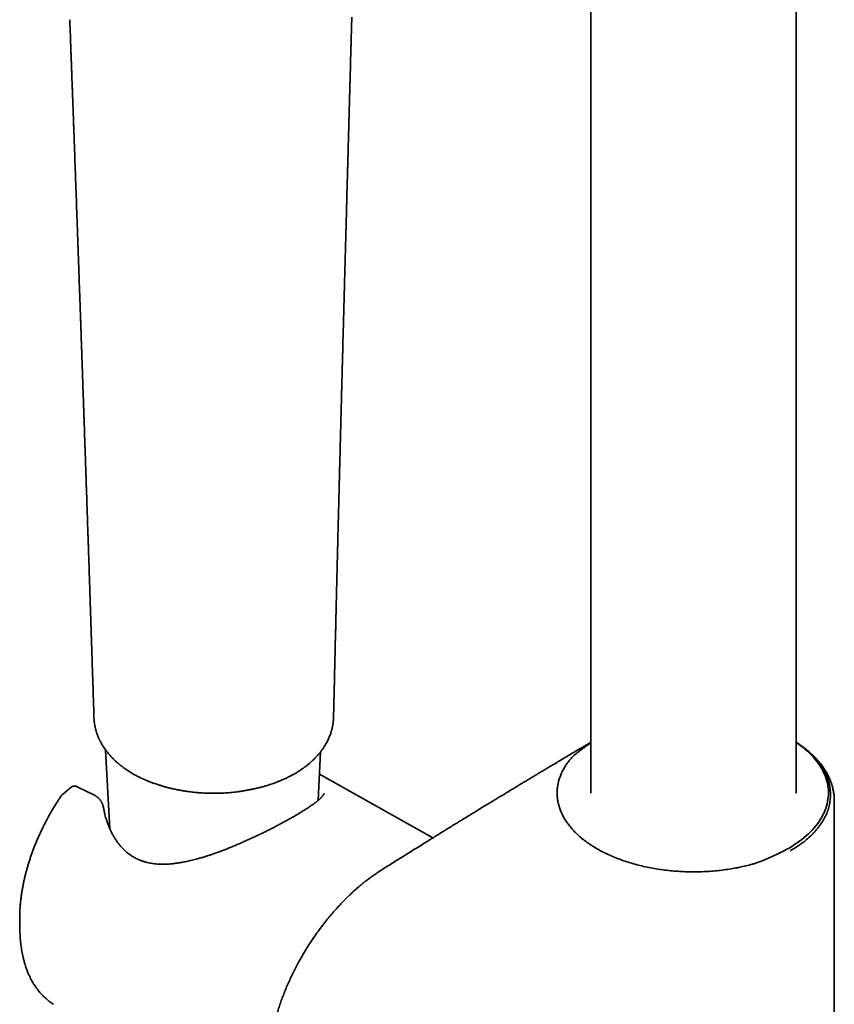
# Model space of a CAD drawing. Header units: millimetres. Extents: x 8 to 882, y 12 to 1914.
# Tile 8 of 27: x 669 to 756, y 554 to 659. Entities that reach past the tile are written whole.
import ezdxf

# ---------------------------------------------------------------- set-up
doc = ezdxf.new("R2010")
doc.units = ezdxf.units.MM

msp = doc.modelspace()

# ---------------------------------------------------------------- linework, layer by layer
at = {"color": 7, "linetype": 'Continuous', "lineweight": 35}
for p, q in [((729.78, 831.74), (729.78, 576.88)), ((751.68, 576.88), (751.68, 831.74)), ((676.8, 584.9), (676.79, 584.87)), ((676.79, 584.89), (676.79, 584.85)), ((702.31, 584.9), (702.32, 584.94)), ((729.47, 582.03), (729.46, 582.03)), ((678.03, 581.47), (678.48, 573.06)), ((700.69, 576.1), (700.96, 581.29)), ((712.93, 572.1), (700.84, 578.91)), ((674.33, 577.49), (673.42, 576.73)), ((674.33, 577.49), (674.34, 577.49)), ((676.83, 576.65), (675, 577.56)), ((673.43, 576.74), (673.4, 576.71)), ((755.73, 498.77), (755.73, 576.04)), ((749.65, 570.37), (749.65, 570.37)), ((751.08, 570.7), (751.06, 570.74)), ((668.87, 563.25), (668.89, 562.21))]:
    msp.add_line(p, q, dxfattribs=at)
at = {"color": 7, "linetype": 'Continuous', "lineweight": 35, "flags": 128}
for points in [[(729.78, 582.26), (729.73, 582.22), (729.47, 582.03)], [(749.65, 570.37), (749.98, 570.53), (750.3, 570.69), (750.61, 570.85), (750.91, 571.02), (751.2, 571.2), (751.49, 571.38), (751.76, 571.56), (752.03, 571.75), (752.28, 571.94), (752.53, 572.14), (752.77, 572.34), (752.99, 572.55), (753.21, 572.76), (753.41, 572.97), (753.6, 573.19), (753.79, 573.41), (753.96, 573.63), (754.12, 573.85), (754.26, 574.08), (754.4, 574.31), (754.52, 574.55), (754.64, 574.78), (754.74, 575.02), (754.83, 575.25), (754.9, 575.49), (754.97, 575.73), (755.02, 575.98), (755.06, 576.22), (755.09, 576.46), (755.1, 576.7), (755.11, 576.95), (755.1, 577.19), (755.07, 577.43), (755.04, 577.68), (754.99, 577.92), (754.94, 578.16), (754.86, 578.4), (754.78, 578.64), (754.69, 578.87), (754.58, 579.11), (754.46, 579.34), (754.33, 579.57), (754.19, 579.8), (754.03, 580.03), (753.87, 580.25), (753.69, 580.47), (753.5, 580.69), (753.3, 580.91), (753.09, 581.12), (752.87, 581.33), (752.64, 581.53), (752.4, 581.73), (752.15, 581.92), (751.89, 582.12), (751.68, 582.26)]]:
    msp.add_lwpolyline(points, dxfattribs=at)
at = {"color": 7, "linetype": 'Continuous', "lineweight": 35}
for centre, radius, start, end in [((684.34, 563.54), 15.47, 178.6579, 181.0738), ((685.26, 562.53), 16.37, 177.9419, 182.7754)]:
    msp.add_arc(centre, radius, start, end, dxfattribs=at)
for points, knots in [([(674.21, 659.32), (674.21, 659.31), (674.21, 659.22), (674.22, 659.08), (674.22, 658.91), (674.23, 658.76), (674.23, 658.65), (674.24, 658.5), (674.25, 658.31), (674.26, 658.06), (674.27, 657.78), (674.28, 657.49), (674.29, 657.17), (674.3, 656.82), (674.32, 656.46), (674.33, 656.08), (674.34, 655.69), (674.36, 655.3), (674.37, 654.89), (674.39, 654.48), (674.4, 654.13), (674.41, 653.84), (674.42, 653.64), (674.43, 653.45), (674.43, 653.3), (674.44, 653.15), (674.44, 652.96), (674.45, 652.72), (674.46, 652.42), (674.48, 652.06), (674.49, 651.64), (674.51, 651.16), (674.53, 650.66), (674.56, 649.69), (674.6, 648.82), (674.62, 648.05), (674.63, 647.85), (674.64, 647.66), (674.64, 647.5), (674.65, 647.37), (674.65, 647.26), (674.66, 647.17), (674.66, 647.1), (674.66, 647.03), (674.66, 646.93), (674.67, 646.8), (674.67, 646.66), (674.68, 646.48), (674.69, 646.27), (674.7, 646.03), (674.71, 645.77), (674.72, 645.5), (674.73, 645.24), (674.74, 644.89), (674.75, 644.45), (674.77, 643.95), (674.79, 643.48), (674.81, 643.02), (674.82, 642.66), (674.83, 642.39), (674.83, 642.21), (674.84, 642.03), (674.85, 641.86), (674.85, 641.71), (674.86, 641.57), (674.86, 641.45), (674.87, 641.36), (674.87, 641.27), (674.87, 641.17), (674.88, 641.04), (674.88, 640.88), (674.89, 640.69), (674.9, 640.47), (674.91, 640.2), (674.92, 639.89), (674.93, 639.54), (674.95, 639), (674.98, 638.29), (675, 637.61), (675.02, 637.15), (675.02, 636.91), (675.03, 636.69), (675.04, 636.49), (675.05, 636.31), (675.05, 636.16), (675.06, 636.04), (675.06, 635.95), (675.06, 635.87), (675.06, 635.78), (675.07, 635.67), (675.07, 635.53), (675.08, 635.29), (675.09, 634.98), (675.11, 634.6), (675.12, 634.23), (675.13, 633.86), (675.15, 633.49), (675.16, 633.11), (675.17, 632.69), (675.19, 632.25), (675.21, 631.77), (675.22, 631.35), (675.23, 631.01), (675.24, 630.76), (675.25, 630.55), (675.26, 630.38), (675.26, 630.26), (675.26, 630.18), (675.27, 630.12), (675.27, 630.05), (675.27, 629.97), (675.27, 629.85), (675.28, 629.68), (675.29, 629.49), (675.3, 629.27), (675.3, 629.04), (675.31, 628.81), (675.32, 628.58), (675.33, 628.36), (675.34, 628.06), (675.35, 627.69), (675.37, 627.25), (675.38, 626.82), (675.4, 626.4), (675.41, 626.05), (675.42, 625.77), (675.43, 625.57), (675.43, 625.37), (675.44, 625.19), (675.44, 625.03), (675.45, 624.92), (675.45, 624.84), (675.45, 624.78), (675.45, 624.71), (675.46, 624.64), (675.46, 624.55), (675.46, 624.43), (675.47, 624.27), (675.48, 624.08), (675.48, 623.86), (675.49, 623.62), (675.5, 623.37), (675.51, 623.11), (675.52, 622.86), (675.53, 622.56), (675.54, 622.22), (675.56, 621.83), (675.57, 621.46), (675.58, 621.08), (675.59, 620.71), (675.6, 620.4), (675.61, 620.16), (675.62, 619.99), (675.62, 619.84), (675.63, 619.7), (675.63, 619.59), (675.64, 619.5), (675.64, 619.42), (675.64, 619.34), (675.64, 619.26), (675.65, 619.15), (675.65, 619.03), (675.66, 618.87), (675.67, 618.54), (675.68, 618.13), (675.7, 617.64), (675.71, 617.25), (675.73, 616.81), (675.75, 616.31), (675.77, 615.75), (675.78, 615.29), (675.79, 614.94), (675.8, 614.74), (675.81, 614.56), (675.81, 614.41), (675.81, 614.3), (675.82, 614.21), (675.82, 614.15), (675.82, 614.08), (675.82, 614), (675.83, 613.89), (675.83, 613.77), (675.84, 613.63), (675.84, 613.46), (675.85, 613.26), (675.86, 613.04), (675.87, 612.8), (675.87, 612.56), (675.89, 612.23), (675.9, 611.81), (675.92, 611.3), (675.93, 610.83), (675.95, 610.38), (675.96, 609.96), (675.97, 609.62), (675.98, 609.34), (675.99, 609.14), (676, 608.96), (676, 608.81), (676.01, 608.68), (676.01, 608.56), (676.01, 608.43), (676.02, 608.27), (676.03, 608.09), (676.03, 607.88), (676.04, 607.65), (676.05, 607.39), (676.06, 607.11), (676.07, 606.75), (676.09, 606.29), (676.1, 605.84), (676.11, 605.49), (676.12, 605.23), (676.13, 604.97), (676.14, 604.72), (676.15, 604.49), (676.15, 604.28), (676.16, 604.12), (676.16, 603.98), (676.17, 603.87), (676.17, 603.75), (676.18, 603.61), (676.18, 603.46), (676.19, 603.29), (676.19, 603.09), (676.2, 602.86), (676.21, 602.59), (676.22, 602.29), (676.23, 601.97), (676.24, 601.66), (676.27, 600.92), (676.29, 600.2), (676.31, 599.5), (676.32, 599.26), (676.33, 599.03), (676.34, 598.83), (676.34, 598.65), (676.35, 598.51), (676.35, 598.39), (676.35, 598.3), (676.36, 598.22), (676.36, 598.13), (676.36, 598.04), (676.37, 597.91), (676.37, 597.76), (676.38, 597.6), (676.38, 597.42), (676.39, 597.24), (676.39, 597.07), (676.4, 596.79), (676.42, 596.42), (676.43, 595.94), (676.45, 595.45), (676.46, 595.04), (676.47, 594.71), (676.48, 594.46), (676.49, 594.21), (676.5, 593.96), (676.5, 593.72), (676.51, 593.5), (676.52, 593.32), (676.52, 593.18), (676.53, 593.08), (676.53, 593.01), (676.53, 592.94), (676.53, 592.88), (676.53, 592.79), (676.54, 592.69), (676.54, 592.56), (676.55, 592.41), (676.55, 592.23), (676.56, 592.01), (676.57, 591.78), (676.58, 591.54), (676.58, 591.29), (676.59, 591.06), (676.6, 590.76), (676.61, 590.42), (676.62, 590.03), (676.64, 589.63), (676.65, 589.22), (676.67, 588.79), (676.68, 588.44), (676.69, 588.15), (676.69, 587.92), (676.7, 587.73), (676.7, 587.58), (676.71, 587.48), (676.71, 587.4), (676.71, 587.3), (676.72, 587.16), (676.72, 586.98), (676.73, 586.76), (676.74, 586.51), (676.75, 586.24), (676.76, 585.94), (676.77, 585.61), (676.78, 585.26), (676.79, 585.02), (676.79, 584.9)], [0, 0, 0, 0, 0.0006365, 0.0033935, 0.0057494, 0.0077043, 0.009258, 0.010417, 0.0134841, 0.0170286, 0.0205968, 0.0245456, 0.028875, 0.0335648, 0.0385206, 0.043598, 0.0487972, 0.0541181, 0.0595608, 0.0651251, 0.0706503, 0.0738424, 0.0766548, 0.0790876, 0.0811407, 0.0830052, 0.0850528, 0.0886596, 0.0927414, 0.0971281, 0.1032656, 0.109704, 0.116443, 0.1234326, 0.1488371, 0.1516828, 0.1544788, 0.1569713, 0.159124, 0.1609368, 0.1624097, 0.1635426, 0.164356, 0.1653194, 0.1666298, 0.1682872, 0.1702914, 0.1726426, 0.1753408, 0.1787095, 0.1823828, 0.1859816, 0.189476, 0.1928661, 0.2001827, 0.2069603, 0.213199, 0.219246, 0.2254753, 0.2278051, 0.2301594, 0.2325383, 0.234923, 0.2370494, 0.2388318, 0.2404908, 0.2416719, 0.2426663, 0.24401, 0.2457797, 0.2479356, 0.2504777, 0.253406, 0.2567206, 0.2614387, 0.26613, 0.2707744, 0.2829838, 0.294857, 0.2981876, 0.3014778, 0.3045073, 0.3071967, 0.3095461, 0.3115554, 0.3132247, 0.3144561, 0.3154031, 0.3164638, 0.317956, 0.3198798, 0.3222352, 0.3274281, 0.3325239, 0.3375029, 0.3423652, 0.3472195, 0.3523961, 0.3579176, 0.3639452, 0.3703364, 0.3770912, 0.380947, 0.3842952, 0.3871355, 0.3894677, 0.3908422, 0.3919491, 0.3927885, 0.3934902, 0.3944592, 0.3961764, 0.3984019, 0.4011358, 0.4040062, 0.4071784, 0.4103158, 0.4133923, 0.416408, 0.4193628, 0.4254899, 0.4313377, 0.4369644, 0.4426446, 0.4484137, 0.4511364, 0.4538785, 0.4566326, 0.4591089, 0.4611568, 0.4627763, 0.4637483, 0.4644716, 0.4652709, 0.4662747, 0.467483, 0.4688957, 0.4711081, 0.4736872, 0.4766331, 0.4799453, 0.483414, 0.4868607, 0.4902853, 0.493688, 0.4988827, 0.5040253, 0.5091157, 0.5141539, 0.51914, 0.5240028, 0.5265768, 0.5288879, 0.5309361, 0.5327213, 0.5342436, 0.5355031, 0.5364996, 0.5373873, 0.5384877, 0.5399038, 0.5416356, 0.543683, 0.545972, 0.5549757, 0.5602944, 0.5655828, 0.5709506, 0.5781161, 0.5856569, 0.5935731, 0.5967092, 0.5994819, 0.6018494, 0.6038116, 0.6053686, 0.6065203, 0.6072204, 0.6080707, 0.6091897, 0.6105774, 0.6122338, 0.6141588, 0.6163526, 0.619076, 0.6221246, 0.6253686, 0.6285474, 0.6316536, 0.6388425, 0.6456096, 0.6519548, 0.6578829, 0.6635462, 0.6690175, 0.6718289, 0.6745859, 0.6770772, 0.679143, 0.6807834, 0.6822049, 0.683946, 0.686026, 0.6884449, 0.6912559, 0.6944183, 0.697932, 0.701721, 0.705498, 0.7128011, 0.7199503, 0.7235386, 0.7270869, 0.7305951, 0.7340424, 0.7371577, 0.739858, 0.7421432, 0.7438483, 0.7452653, 0.7468319, 0.7486505, 0.7507213, 0.7530441, 0.755619, 0.7584461, 0.7623578, 0.7665665, 0.7707975, 0.7750354, 0.7792801, 0.8006072, 0.8039742, 0.8073223, 0.810395, 0.8131212, 0.815501, 0.8173638, 0.8189403, 0.8202304, 0.8212342, 0.8221643, 0.8234872, 0.8252197, 0.8271675, 0.8294547, 0.8318586, 0.8342564, 0.8366481, 0.8390339, 0.8453944, 0.8517166, 0.8582387, 0.8650921, 0.8683097, 0.8715955, 0.8749494, 0.8783715, 0.8817468, 0.8846787, 0.8871338, 0.8891121, 0.8903319, 0.8912574, 0.8919462, 0.892817, 0.8939535, 0.8953557, 0.8970234, 0.8989569, 0.9014918, 0.9043737, 0.9076018, 0.9109405, 0.9142016, 0.9173853, 0.9204914, 0.9259848, 0.9312178, 0.9361903, 0.9421444, 0.9478207, 0.953305, 0.956447, 0.9595165, 0.9622201, 0.9643937, 0.9653793, 0.9663083, 0.9676609, 0.9694938, 0.9719289, 0.974891, 0.9783802, 0.9819408, 0.9859215, 0.9903223, 0.9951433, 1, 1, 1, 1]), ([(702.34, 584.94), (702.34, 585.05), (702.34, 585.27), (702.35, 585.61), (702.36, 585.93), (702.37, 586.22), (702.37, 586.48), (702.38, 586.71), (702.38, 586.91), (702.39, 587.09), (702.39, 587.23), (702.39, 587.35), (702.39, 587.44), (702.4, 587.51), (702.4, 587.58), (702.4, 587.66), (702.4, 587.77), (702.41, 587.93), (702.41, 588.13), (702.42, 588.35), (702.42, 588.58), (702.43, 588.82), (702.43, 589.07), (702.44, 589.45), (702.45, 589.95), (702.47, 590.55), (702.48, 591.02), (702.49, 591.35), (702.49, 591.55), (702.5, 591.74), (702.5, 591.9), (702.5, 592.05), (702.51, 592.21), (702.51, 592.4), (702.52, 592.64), (702.52, 592.91), (702.53, 593.2), (702.54, 593.5), (702.55, 593.85), (702.56, 594.25), (702.57, 594.69), (702.57, 595.05), (702.58, 595.34), (702.59, 595.52), (702.59, 595.68), (702.59, 595.83), (702.6, 595.98), (702.6, 596.19), (702.61, 596.46), (702.62, 596.76), (702.62, 597.07), (702.63, 597.37), (702.64, 597.68), (702.65, 598.01), (702.66, 598.36), (702.66, 598.7), (702.67, 599.01), (702.68, 599.29), (702.69, 599.56), (702.69, 599.81), (702.7, 600.02), (702.7, 600.18), (702.7, 600.31), (702.71, 600.42), (702.71, 600.53), (702.71, 600.65), (702.72, 600.79), (702.72, 600.95), (702.72, 601.18), (702.73, 601.46), (702.74, 601.82), (702.75, 602.23), (702.76, 602.69), (702.78, 603.22), (702.79, 603.75), (702.8, 604.26), (702.81, 604.69), (702.82, 605.05), (702.83, 605.33), (702.84, 605.6), (702.84, 605.85), (702.85, 606.07), (702.85, 606.27), (702.86, 606.47), (702.86, 606.7), (702.87, 606.96), (702.88, 607.25), (702.89, 607.55), (702.9, 608.01), (702.91, 608.62), (702.93, 609.21), (702.94, 609.64), (702.94, 609.89), (702.95, 610.12), (702.96, 610.33), (702.96, 610.52), (702.97, 610.69), (702.97, 610.84), (702.97, 610.98), (702.98, 611.11), (702.98, 611.26), (702.98, 611.45), (702.99, 611.68), (703, 611.92), (703, 612.18), (703.01, 612.45), (703.02, 612.73), (703.03, 613.04), (703.03, 613.38), (703.04, 613.75), (703.05, 614.15), (703.07, 614.58), (703.08, 614.97), (703.08, 615.31), (703.09, 615.6), (703.1, 615.89), (703.11, 616.16), (703.11, 616.4), (703.12, 616.59), (703.12, 616.75), (703.12, 616.87), (703.13, 616.98), (703.13, 617.09), (703.13, 617.22), (703.14, 617.39), (703.14, 617.61), (703.15, 617.88), (703.16, 618.16), (703.17, 618.45), (703.17, 618.75), (703.18, 619.09), (703.19, 619.47), (703.2, 619.9), (703.22, 620.34), (703.23, 620.79), (703.24, 621.25), (703.25, 621.73), (703.26, 622.21), (703.28, 622.62), (703.28, 622.94), (703.29, 623.16), (703.29, 623.34), (703.3, 623.48), (703.3, 623.59), (703.3, 623.66), (703.31, 623.74), (703.31, 623.83), (703.31, 623.94), (703.31, 624.08), (703.32, 624.24), (703.32, 624.43), (703.33, 624.62), (703.33, 624.82), (703.34, 625.21), (703.36, 625.73), (703.38, 626.37), (703.39, 626.97), (703.41, 627.58), (703.42, 628.22), (703.44, 628.76), (703.45, 629.2), (703.46, 629.52), (703.47, 629.84), (703.48, 630.12), (703.48, 630.37), (703.49, 630.58), (703.49, 630.76), (703.5, 630.89), (703.5, 631.02), (703.5, 631.14), (703.51, 631.29), (703.51, 631.47), (703.52, 631.68), (703.52, 631.91), (703.53, 632.16), (703.54, 632.7), (703.56, 633.34), (703.58, 634.07), (703.6, 634.62), (703.61, 635.19), (703.63, 635.75), (703.64, 636.3), (703.66, 636.8), (703.67, 637.24), (703.68, 637.63), (703.69, 638), (703.7, 638.35), (703.71, 638.69), (703.71, 638.98), (703.72, 639.22), (703.73, 639.42), (703.73, 639.6), (703.74, 639.79), (703.74, 639.98), (703.75, 640.21), (703.75, 640.47), (703.76, 640.75), (703.77, 641.04), (703.78, 641.36), (703.79, 641.69), (703.8, 642.04), (703.81, 642.38), (703.82, 642.71), (703.83, 643.1), (703.84, 643.53), (703.85, 644), (703.86, 644.45), (703.88, 644.87), (703.89, 645.27), (703.9, 645.65), (703.91, 646.06), (703.92, 646.52), (703.93, 647.03), (703.95, 647.53), (703.96, 647.95), (703.97, 648.29), (703.98, 648.52), (703.98, 648.72), (703.99, 648.9), (703.99, 649.06), (703.99, 649.22), (704, 649.42), (704.01, 649.65), (704.01, 649.91), (704.02, 650.2), (704.03, 650.52), (704.04, 650.87), (704.05, 651.26), (704.06, 651.68), (704.07, 652.12), (704.09, 652.55), (704.1, 652.99), (704.13, 653.98), (704.15, 655), (704.18, 656.05), (704.2, 656.6), (704.21, 657.16), (704.23, 657.74), (704.25, 658.34), (704.26, 658.97), (704.28, 659.4), (704.28, 659.61)], [0, 0, 0, 0, 0.0044258, 0.0090963, 0.0133757, 0.017264, 0.0207022, 0.0237631, 0.0264467, 0.028753, 0.0307175, 0.0322892, 0.033468, 0.0342989, 0.0351742, 0.0361855, 0.0373327, 0.0397196, 0.0424778, 0.0453969, 0.0484599, 0.0516669, 0.0550178, 0.0585126, 0.066842, 0.0748821, 0.0826192, 0.0855411, 0.0882351, 0.0906849, 0.0928907, 0.0948524, 0.0966739, 0.0993633, 0.1025221, 0.1061504, 0.1101919, 0.1142228, 0.1181559, 0.1241386, 0.1299658, 0.1358754, 0.1387967, 0.1412846, 0.1432793, 0.1450696, 0.1471457, 0.1495158, 0.153607, 0.1577037, 0.1617886, 0.1657475, 0.1697601, 0.1741296, 0.1788946, 0.184055, 0.187648, 0.1914107, 0.1952047, 0.1985238, 0.2013211, 0.2035968, 0.2051321, 0.2064087, 0.2078634, 0.2095339, 0.2114204, 0.2135227, 0.2158409, 0.220406, 0.2251137, 0.2299618, 0.2367992, 0.2438979, 0.2510801, 0.2579063, 0.2643558, 0.2683746, 0.272232, 0.2758731, 0.2791591, 0.2820831, 0.284663, 0.28722, 0.2902414, 0.2937271, 0.297671, 0.3018033, 0.3059796, 0.3159977, 0.3262602, 0.3297354, 0.3331284, 0.33623, 0.339035, 0.3415435, 0.3437554, 0.3459816, 0.3477958, 0.3493309, 0.3511041, 0.35384, 0.3569305, 0.3601963, 0.3636362, 0.3672504, 0.3710388, 0.3750015, 0.3796132, 0.3845941, 0.3899474, 0.3956733, 0.4017716, 0.40557, 0.4094997, 0.4135077, 0.4171601, 0.4203614, 0.4231115, 0.4249558, 0.4265216, 0.4279369, 0.4294585, 0.4310936, 0.4328422, 0.436247, 0.4399644, 0.4437848, 0.4476844, 0.4516633, 0.4557215, 0.4612806, 0.4669867, 0.4728587, 0.4788986, 0.4851065, 0.4914823, 0.4980261, 0.5046298, 0.5079893, 0.5108727, 0.5132801, 0.5152115, 0.5166667, 0.5174782, 0.5183538, 0.519556, 0.5210847, 0.5229401, 0.525122, 0.5276306, 0.5303375, 0.533023, 0.5356834, 0.5458921, 0.5538935, 0.5616983, 0.5698133, 0.5783553, 0.5873243, 0.591656, 0.5960807, 0.6003991, 0.6042381, 0.6075891, 0.6104522, 0.6127048, 0.6145236, 0.615973, 0.6176382, 0.6196594, 0.6220366, 0.6247698, 0.6278591, 0.6313043, 0.6349759, 0.6497222, 0.6570109, 0.6644164, 0.6719388, 0.679577, 0.687077, 0.6942391, 0.6996294, 0.7048112, 0.7097845, 0.7145491, 0.7190986, 0.7233043, 0.7262005, 0.7288754, 0.7313292, 0.7336115, 0.7362062, 0.7392353, 0.742699, 0.7465972, 0.7504678, 0.7546888, 0.7592602, 0.7639782, 0.7685647, 0.773018, 0.7773383, 0.7840539, 0.7904202, 0.7964372, 0.8021049, 0.8074233, 0.8124202, 0.8173523, 0.8241302, 0.8309037, 0.8376727, 0.8444288, 0.8479939, 0.8511319, 0.8538426, 0.8561261, 0.8580992, 0.8603141, 0.8628417, 0.8659832, 0.8695032, 0.8734015, 0.8776783, 0.8823334, 0.8876842, 0.8934338, 0.8992829, 0.9051482, 0.9110296, 0.9169273, 0.9449489, 0.9521549, 0.9593968, 0.9668821, 0.9746851, 0.9828057, 0.991244, 1, 1, 1, 1]), ([(676.79, 584.84), (676.8, 584.79), (676.8, 584.69), (676.81, 584.56), (676.82, 584.44), (676.84, 584.34), (676.85, 584.25), (676.87, 584.14), (676.89, 584.03), (676.91, 583.93), (676.93, 583.83), (676.95, 583.75), (676.97, 583.66), (677, 583.56), (677.02, 583.47), (677.05, 583.38), (677.08, 583.3), (677.11, 583.21), (677.14, 583.11), (677.19, 582.99), (677.23, 582.88), (677.28, 582.76), (677.34, 582.63), (677.4, 582.52), (677.45, 582.41), (677.51, 582.29), (677.59, 582.14), (677.69, 581.98), (677.81, 581.8), (677.94, 581.6), (678.08, 581.41), (678.22, 581.23), (678.36, 581.06), (678.51, 580.88), (678.67, 580.71), (678.81, 580.56), (678.95, 580.42), (679.08, 580.3), (679.21, 580.18), (679.36, 580.05), (679.53, 579.91), (679.71, 579.77), (679.85, 579.66), (679.96, 579.58), (680.04, 579.52), (680.13, 579.46), (680.22, 579.4), (680.33, 579.32), (680.47, 579.23), (680.63, 579.13), (680.79, 579.03), (680.9, 578.97), (680.94, 578.94)], [0, 0, 0, 0, 0.018737, 0.039659, 0.056817, 0.071054, 0.082981, 0.096857, 0.113837, 0.129708, 0.142315, 0.153168, 0.166594, 0.182044, 0.195648, 0.206662, 0.217508, 0.230921, 0.246311, 0.265107, 0.280283, 0.299004, 0.319113, 0.336476, 0.352416, 0.369107, 0.393575, 0.419984, 0.449168, 0.480815, 0.516167, 0.544163, 0.573039, 0.605936, 0.637011, 0.664994, 0.689465, 0.713036, 0.733043, 0.758811, 0.789608, 0.818092, 0.843213, 0.856596, 0.869588, 0.882189, 0.895425, 0.912049, 0.931816, 0.954985, 0.981549, 1, 1, 1, 1]), ([(698.51, 579.14), (698.58, 579.18), (698.7, 579.26), (698.86, 579.36), (698.99, 579.45), (699.09, 579.52), (699.16, 579.57), (699.22, 579.62), (699.3, 579.68), (699.41, 579.76), (699.54, 579.86), (699.69, 579.98), (699.85, 580.12), (700.02, 580.27), (700.19, 580.43), (700.35, 580.58), (700.49, 580.73), (700.61, 580.87), (700.73, 581.01), (700.84, 581.13), (700.94, 581.26), (701.03, 581.38), (701.13, 581.51), (701.22, 581.64), (701.33, 581.8), (701.45, 582), (701.58, 582.23), (701.7, 582.45), (701.8, 582.66), (701.88, 582.84), (701.96, 583.04), (702.02, 583.2), (702.06, 583.33), (702.09, 583.42), (702.11, 583.51), (702.14, 583.61), (702.17, 583.71), (702.19, 583.81), (702.21, 583.89), (702.23, 583.99), (702.25, 584.09), (702.27, 584.2), (702.28, 584.29), (702.29, 584.38), (702.3, 584.46), (702.31, 584.55), (702.32, 584.66), (702.33, 584.79), (702.33, 584.89), (702.34, 584.95)], [0, 0, 0, 0, 0.029134, 0.053661, 0.073568, 0.088845, 0.099483, 0.108145, 0.117796, 0.13807, 0.161112, 0.183871, 0.213296, 0.243794, 0.275689, 0.305946, 0.333747, 0.358129, 0.382336, 0.40807, 0.426708, 0.44785, 0.470908, 0.49471, 0.517082, 0.550745, 0.593009, 0.629168, 0.659168, 0.690674, 0.716985, 0.750683, 0.764466, 0.775984, 0.788983, 0.805072, 0.821707, 0.835076, 0.846412, 0.860164, 0.876801, 0.89243, 0.905112, 0.916713, 0.930731, 0.94359, 0.959223, 0.978023, 1, 1, 1, 1]), ([(729.78, 582.3), (729.63, 582.21), (729.24, 581.98), (728.63, 581.62), (727.96, 581.22), (727.32, 580.84), (726.73, 580.49), (726.18, 580.16), (725.67, 579.86), (725.18, 579.57), (724.73, 579.3), (724.32, 579.05), (723.93, 578.82), (723.59, 578.61), (723.26, 578.42), (722.97, 578.24), (722.7, 578.08), (722.45, 577.93), (722.22, 577.79), (722, 577.66), (721.81, 577.54), (721.63, 577.43), (721.48, 577.34), (721.34, 577.26), (721.22, 577.18), (721.08, 577.1), (720.93, 577.01), (720.75, 576.9), (720.54, 576.77), (720.3, 576.63), (720.04, 576.47), (719.74, 576.29), (719.42, 576.09), (719.08, 575.89), (718.62, 575.61), (718.06, 575.26), (717.26, 574.77), (716.33, 574.2), (715.29, 573.57), (714.27, 572.94), (713.26, 572.31), (712.11, 571.59), (710.79, 570.77), (709.62, 570.04), (708.73, 569.49), (708.15, 569.12), (707.58, 568.76), (707.08, 568.43), (706.63, 568.13), (706.24, 567.86), (705.87, 567.58), (705.52, 567.3), (705.22, 567.05), (704.95, 566.83), (704.72, 566.63), (704.49, 566.42), (704.25, 566.2), (703.97, 565.93), (703.66, 565.63), (703.3, 565.26), (702.93, 564.87), (702.54, 564.44), (702.14, 563.98), (701.72, 563.49), (701.28, 562.92), (700.81, 562.3), (700.33, 561.63), (699.86, 560.94), (699.42, 560.23), (698.99, 559.51), (698.61, 558.83), (698.28, 558.21), (698, 557.65), (697.72, 557.07), (697.46, 556.5), (697.21, 555.92), (696.98, 555.33), (696.77, 554.76), (696.56, 554.19), (696.38, 553.61), (696.2, 553.03), (696.05, 552.49), (695.92, 551.98), (695.81, 551.49), (695.72, 551.04), (695.64, 550.64), (695.58, 550.26), (695.52, 549.89), (695.46, 549.49), (695.42, 549.07), (695.38, 548.7), (695.36, 548.4), (695.34, 548.18), (695.33, 547.99), (695.33, 547.84), (695.32, 547.72), (695.32, 547.62), (695.32, 547.51), (695.32, 547.38), (695.31, 547.22), (695.31, 547.03), (695.32, 546.83), (695.32, 546.62), (695.33, 546.41), (695.34, 546.19), (695.36, 545.95), (695.38, 545.7), (695.41, 545.47), (695.43, 545.25), (695.46, 545.05), (695.49, 544.84), (695.52, 544.64), (695.56, 544.43), (695.61, 544.21), (695.65, 544.02), (695.68, 543.86), (695.72, 543.73), (695.75, 543.6), (695.79, 543.46), (695.82, 543.34), (695.85, 543.23), (695.88, 543.15), (695.9, 543.09), (695.92, 543.03), (695.94, 542.95), (695.98, 542.85), (696.02, 542.72), (696.07, 542.58), (696.13, 542.42), (696.2, 542.25), (696.28, 542.08), (696.36, 541.89), (696.45, 541.7), (696.56, 541.5), (696.66, 541.31), (696.76, 541.13), (696.86, 540.96), (696.97, 540.8), (697.07, 540.66), (697.17, 540.52), (697.26, 540.38), (697.37, 540.25), (697.48, 540.12), (697.58, 540), (697.66, 539.91), (697.72, 539.84), (697.78, 539.78), (697.82, 539.74), (697.86, 539.7), (697.91, 539.65), (697.97, 539.58), (698.06, 539.5), (698.16, 539.4), (698.29, 539.29), (698.44, 539.16), (698.61, 539.02), (698.81, 538.88), (699.02, 538.73), (699.17, 538.64), (699.24, 538.6)], [0, 0, 0, 0, 0.008984, 0.022716, 0.035808, 0.048261, 0.060074, 0.070626, 0.08061, 0.090024, 0.09887, 0.107146, 0.114458, 0.121261, 0.127552, 0.133333, 0.138604, 0.143364, 0.148017, 0.152242, 0.156073, 0.159509, 0.162551, 0.165199, 0.167452, 0.169903, 0.172904, 0.17646, 0.180571, 0.185236, 0.190455, 0.196229, 0.202557, 0.209358, 0.216184, 0.229458, 0.242557, 0.263444, 0.283867, 0.303824, 0.32355, 0.34355, 0.372041, 0.401106, 0.412695, 0.424334, 0.435478, 0.446036, 0.454103, 0.461815, 0.469144, 0.476029, 0.482479, 0.487246, 0.491765, 0.496388, 0.501261, 0.506385, 0.513363, 0.520759, 0.528575, 0.536813, 0.54548, 0.554609, 0.564197, 0.575599, 0.587028, 0.598452, 0.609898, 0.621386, 0.632917, 0.641592, 0.650289, 0.659007, 0.667744, 0.676501, 0.685276, 0.693884, 0.702147, 0.711183, 0.719795, 0.727978, 0.735725, 0.743031, 0.749892, 0.756322, 0.76156, 0.767254, 0.773404, 0.780006, 0.78706, 0.790941, 0.794396, 0.797417, 0.800003, 0.80173, 0.803211, 0.804904, 0.806992, 0.809693, 0.812844, 0.816179, 0.819601, 0.82311, 0.826705, 0.831052, 0.835406, 0.839404, 0.843017, 0.846818, 0.850322, 0.853985, 0.857815, 0.861812, 0.866117, 0.868377, 0.870767, 0.873287, 0.875938, 0.878504, 0.880582, 0.882213, 0.883399, 0.884171, 0.885719, 0.887807, 0.890434, 0.893602, 0.89685, 0.900342, 0.904068, 0.908029, 0.912229, 0.916667, 0.920975, 0.924917, 0.929002, 0.932833, 0.936434, 0.939891, 0.943255, 0.946789, 0.950546, 0.953988, 0.956214, 0.958181, 0.960042, 0.961097, 0.962172, 0.963593, 0.965418, 0.967981, 0.971065, 0.97467, 0.978797, 0.983445, 0.988615, 0.994306, 1, 1, 1, 1]), ([(729.46, 582.03), (729.29, 581.91), (729, 581.69), (728.59, 581.38), (728.29, 581.15), (728.06, 580.96), (727.89, 580.81), (727.73, 580.66), (727.64, 580.55), (727.59, 580.5)], [0, 0, 0, 0, 0.250874, 0.437475, 0.624132, 0.71781, 0.811477, 0.90575, 1, 1, 1, 1]), ([(751.68, 582.27), (751.8, 582.19), (752.04, 582.03), (752.4, 581.76), (752.76, 581.48), (753.1, 581.18), (753.42, 580.87), (753.71, 580.56), (753.99, 580.24), (754.23, 579.91), (754.45, 579.58), (754.65, 579.25), (754.82, 578.91), (754.97, 578.56), (755.1, 578.21), (755.2, 577.86), (755.27, 577.51), (755.31, 577.16), (755.33, 576.81), (755.32, 576.46), (755.3, 576.13), (755.25, 575.82), (755.19, 575.53), (755.12, 575.25), (755.03, 574.97), (754.92, 574.69), (754.8, 574.43), (754.66, 574.17), (754.51, 573.91), (754.35, 573.66), (754.17, 573.41), (753.97, 573.15), (753.76, 572.88), (753.52, 572.62), (753.27, 572.37), (753.02, 572.13), (752.75, 571.9), (752.47, 571.67), (752.18, 571.45), (751.88, 571.25), (751.51, 571.01), (751.23, 570.84), (751.06, 570.74)], [0, 0, 0, 0, 0.02367, 0.051421, 0.079366, 0.107362, 0.135555, 0.163799, 0.192156, 0.219723, 0.247397, 0.275117, 0.30303, 0.330994, 0.359157, 0.387375, 0.415707, 0.443058, 0.470455, 0.497899, 0.525384, 0.548105, 0.570826, 0.593658, 0.61649, 0.637997, 0.659504, 0.681108, 0.702712, 0.723495, 0.744297, 0.767303, 0.790309, 0.813418, 0.836527, 0.858296, 0.880065, 0.901939, 0.923814, 0.944868, 0.965945, 1, 1, 1, 1]), ([(755.73, 576.04), (755.73, 576.12), (755.73, 576.26), (755.72, 576.44), (755.71, 576.6), (755.69, 576.77), (755.66, 576.97), (755.62, 577.2), (755.56, 577.43), (755.5, 577.67), (755.42, 577.91), (755.34, 578.15), (755.24, 578.38), (755.13, 578.62), (755.02, 578.85), (754.9, 579.07), (754.78, 579.27), (754.65, 579.47), (754.52, 579.67), (754.37, 579.88), (754.2, 580.09), (754.01, 580.31), (753.81, 580.54), (753.63, 580.73), (753.46, 580.89), (753.32, 581.03), (753.17, 581.16), (753.04, 581.28), (752.93, 581.38), (752.84, 581.45), (752.78, 581.5), (752.71, 581.56), (752.62, 581.63), (752.51, 581.71), (752.38, 581.81), (752.2, 581.94), (751.99, 582.09), (751.8, 582.22), (751.7, 582.28), (751.68, 582.29)], [0, 0, 0, 0, 0.029242, 0.054559, 0.076586, 0.098027, 0.131208, 0.162377, 0.196041, 0.230196, 0.265713, 0.299207, 0.334891, 0.370013, 0.403924, 0.437636, 0.469621, 0.499811, 0.530149, 0.56336, 0.598788, 0.635627, 0.673144, 0.711303, 0.73506, 0.759004, 0.783137, 0.805744, 0.825174, 0.834688, 0.843547, 0.854462, 0.868014, 0.884203, 0.903032, 0.923717, 0.960334, 0.993162, 1, 1, 1, 1]), ([(727.59, 580.5), (727.48, 580.35), (727.25, 580.06), (726.96, 579.62), (726.72, 579.17), (726.52, 578.71), (726.36, 578.26), (726.25, 577.79), (726.19, 577.33), (726.17, 576.86), (726.19, 576.4), (726.26, 575.93), (726.37, 575.47), (726.53, 575.02), (726.73, 574.57), (726.97, 574.13), (727.25, 573.7), (727.58, 573.27), (727.94, 572.86), (728.34, 572.46), (728.78, 572.07), (729.26, 571.7), (729.76, 571.35), (730.3, 571.01), (730.87, 570.69), (731.47, 570.39), (732.1, 570.11), (732.75, 569.85), (733.43, 569.61), (734.13, 569.39), (734.85, 569.19), (735.58, 569.02), (736.33, 568.87), (737.09, 568.74), (737.87, 568.64), (738.65, 568.56), (739.43, 568.51), (740.22, 568.48), (741.02, 568.47), (741.81, 568.5), (742.6, 568.54), (743.38, 568.61), (744.14, 568.71), (744.89, 568.82), (745.61, 568.96), (746.31, 569.11), (746.77, 569.24), (747, 569.3)], [0, 0, 0, 0, 0.023268, 0.046537, 0.069081, 0.091642, 0.114186, 0.13673, 0.159292, 0.181836, 0.204318, 0.226817, 0.249299, 0.271657, 0.294031, 0.316389, 0.338743, 0.361114, 0.383469, 0.405823, 0.428194, 0.450548, 0.472709, 0.494887, 0.517047, 0.539206, 0.561383, 0.583544, 0.605699, 0.62787, 0.650025, 0.672182, 0.694355, 0.716512, 0.738613, 0.760732, 0.782834, 0.80493, 0.827042, 0.849137, 0.871236, 0.893352, 0.915452, 0.936575, 0.957726, 0.978877, 1, 1, 1, 1]), ([(680.94, 578.94), (680.99, 578.92), (681.11, 578.85), (681.29, 578.75), (681.47, 578.65), (681.62, 578.58), (681.74, 578.52), (681.82, 578.48), (681.87, 578.46), (681.92, 578.43), (681.96, 578.41), (682, 578.4), (682.05, 578.37), (682.1, 578.35), (682.2, 578.31), (682.34, 578.25), (682.56, 578.15), (682.82, 578.05), (683.11, 577.94), (683.41, 577.84), (683.74, 577.73), (684.08, 577.63), (684.4, 577.53), (684.75, 577.44), (685.13, 577.35), (685.55, 577.26), (686.01, 577.17), (686.49, 577.09), (687, 577.02), (687.54, 576.95), (688.09, 576.91), (688.64, 576.87), (689.26, 576.85), (689.92, 576.86), (690.63, 576.88), (691.33, 576.93), (691.95, 577), (692.47, 577.07), (692.89, 577.13), (693.29, 577.21), (693.65, 577.28), (693.96, 577.35), (694.22, 577.41), (694.43, 577.46), (694.63, 577.51), (694.8, 577.56), (694.98, 577.61), (695.17, 577.67), (695.4, 577.74), (695.66, 577.82), (695.93, 577.91), (696.21, 578.02), (696.5, 578.13), (696.8, 578.25), (697.1, 578.38), (697.39, 578.52), (697.59, 578.62), (697.69, 578.67)], [0, 0, 0, 0, 0.011035, 0.026003, 0.038828, 0.049519, 0.058084, 0.06236, 0.065809, 0.069575, 0.071957, 0.07469, 0.077861, 0.081469, 0.085515, 0.096781, 0.110469, 0.12915, 0.147379, 0.164826, 0.186972, 0.207729, 0.227101, 0.245662, 0.269158, 0.29399, 0.320156, 0.347658, 0.376496, 0.406124, 0.436881, 0.467744, 0.498551, 0.53767, 0.576694, 0.615643, 0.654528, 0.678942, 0.703247, 0.726121, 0.747118, 0.766235, 0.780098, 0.792769, 0.804247, 0.81453, 0.824283, 0.836038, 0.850044, 0.866309, 0.882842, 0.901112, 0.920075, 0.939442, 0.959215, 0.979399, 1, 1, 1, 1]), ([(697.68, 578.67), (697.71, 578.69), (697.79, 578.72), (697.9, 578.78), (698.01, 578.84), (698.12, 578.9), (698.24, 578.97), (698.38, 579.05), (698.47, 579.11), (698.52, 579.14)], [0, 0, 0, 0, 0.124521, 0.250036, 0.377529, 0.509767, 0.651783, 0.811428, 1, 1, 1, 1]), ([(675, 577.56), (674.97, 577.58), (674.91, 577.61), (674.82, 577.62), (674.76, 577.63), (674.69, 577.63), (674.62, 577.62), (674.53, 577.6), (674.43, 577.56), (674.37, 577.51), (674.33, 577.49)], [0, 0, 0, 0, 0.150305, 0.275361, 0.364743, 0.436168, 0.5353, 0.663895, 0.820454, 1, 1, 1, 1]), ([(673.3, 576.59), (673.26, 576.53), (673.14, 576.35), (672.94, 576.05), (672.71, 575.69), (672.49, 575.32), (672.27, 574.96), (672.06, 574.58), (671.85, 574.21), (671.65, 573.83), (671.46, 573.45), (671.27, 573.07), (671.09, 572.68), (670.91, 572.3), (670.74, 571.91), (670.58, 571.52), (670.42, 571.13), (670.28, 570.74), (670.13, 570.35), (670, 569.96), (669.87, 569.57), (669.75, 569.18), (669.64, 568.78), (669.53, 568.4), (669.43, 568.01), (669.34, 567.62), (669.26, 567.23), (669.19, 566.85), (669.12, 566.47), (669.06, 566.09), (669.01, 565.71), (668.96, 565.34), (668.93, 564.96), (668.9, 564.6), (668.88, 564.24), (668.88, 564.02), (668.87, 563.91)], [0, 0, 0, 0, 0.015773, 0.045653, 0.075533, 0.105411, 0.13529, 0.165168, 0.195046, 0.224925, 0.254805, 0.284686, 0.314568, 0.344453, 0.374339, 0.404229, 0.434122, 0.464018, 0.493917, 0.523821, 0.55373, 0.583643, 0.613561, 0.643485, 0.673414, 0.70335, 0.733291, 0.763239, 0.793194, 0.823155, 0.853123, 0.883097, 0.913078, 0.943066, 0.973059, 1, 1, 1, 1]), ([(673.38, 576.69), (673.37, 576.68), (673.34, 576.65), (673.32, 576.62), (673.3, 576.59)], [0, 0, 0, 0, 0.301916, 1, 1, 1, 1]), ([(677.82, 575.28), (677.81, 575.33), (677.79, 575.43), (677.75, 575.56), (677.71, 575.67), (677.68, 575.75), (677.64, 575.82), (677.6, 575.9), (677.56, 575.97), (677.51, 576.06), (677.44, 576.15), (677.37, 576.23), (677.31, 576.3), (677.25, 576.36), (677.18, 576.42), (677.09, 576.5), (676.97, 576.57), (676.88, 576.62), (676.83, 576.65)], [0, 0, 0, 0, 0.0973196, 0.1779561, 0.2415425, 0.2879979, 0.3300775, 0.3762146, 0.4264731, 0.4808067, 0.5505616, 0.6125405, 0.6676521, 0.7093135, 0.7631201, 0.8292928, 0.9081238, 1, 1, 1, 1]), ([(701.34, 576.84), (701.34, 576.84), (701.34, 576.84), (701.34, 576.84), (701.34, 576.83), (701.33, 576.81), (701.32, 576.79), (701.31, 576.77), (701.3, 576.74), (701.28, 576.71), (701.26, 576.68), (701.23, 576.64), (701.2, 576.6), (701.17, 576.56), (701.11, 576.5), (701.06, 576.44), (701.02, 576.39), (700.97, 576.35), (700.93, 576.31), (700.87, 576.26), (700.8, 576.19), (700.7, 576.1), (700.57, 576), (700.43, 575.89), (700.27, 575.77), (700.09, 575.64), (699.87, 575.49), (699.62, 575.31), (699.32, 575.12), (698.99, 574.92), (698.64, 574.7), (698.33, 574.51), (698.06, 574.36), (697.85, 574.24), (697.64, 574.12), (697.42, 574), (697.23, 573.89), (697.06, 573.8), (696.93, 573.73), (696.81, 573.67), (696.71, 573.61), (696.63, 573.57), (696.57, 573.54), (696.52, 573.51), (696.46, 573.48), (696.37, 573.43), (696.25, 573.37), (696.06, 573.27), (695.81, 573.14), (695.48, 572.97), (695.12, 572.79), (694.74, 572.6), (694.34, 572.41), (693.93, 572.22), (693.52, 572.03), (693.1, 571.84), (692.68, 571.65), (692.26, 571.47), (691.84, 571.29), (691.42, 571.12), (691.02, 570.95), (690.62, 570.8), (690.3, 570.68), (690.03, 570.58), (689.82, 570.5), (689.62, 570.43), (689.43, 570.37), (689.28, 570.31), (689.16, 570.28), (689.08, 570.25), (689.01, 570.23), (688.94, 570.2), (688.84, 570.17), (688.71, 570.13), (688.56, 570.08), (688.37, 570.02), (688.16, 569.96), (687.92, 569.89), (687.56, 569.8), (687.1, 569.68), (686.55, 569.56), (686.02, 569.46), (685.53, 569.39), (685.05, 569.33), (684.6, 569.3), (684.17, 569.29), (683.77, 569.3), (683.4, 569.32), (683.06, 569.36), (682.74, 569.42), (682.49, 569.47), (682.28, 569.53), (682.13, 569.57), (681.99, 569.62), (681.88, 569.65), (681.77, 569.69), (681.66, 569.74), (681.52, 569.8), (681.36, 569.87), (681.18, 569.96), (680.99, 570.07), (680.8, 570.18), (680.62, 570.31), (680.45, 570.43), (680.3, 570.56), (680.14, 570.69), (680.01, 570.82), (679.9, 570.93), (679.82, 571.01), (679.75, 571.08), (679.69, 571.15), (679.62, 571.23), (679.53, 571.33), (679.42, 571.46), (679.31, 571.61), (679.2, 571.77), (679.07, 571.96), (678.93, 572.18), (678.78, 572.44), (678.68, 572.64), (678.6, 572.8), (678.55, 572.91), (678.5, 573.01), (678.46, 573.1), (678.42, 573.2), (678.37, 573.31), (678.32, 573.45), (678.26, 573.61), (678.19, 573.81), (678.11, 574.04), (678.03, 574.3), (677.96, 574.6), (677.88, 574.92), (677.84, 575.16), (677.82, 575.28)], [0, 0, 0, 0, 0.001947, 0.008594, 0.01473, 0.020353, 0.025947, 0.032367, 0.039191, 0.046755, 0.054086, 0.060507, 0.066234, 0.073832, 0.08081, 0.086972, 0.092169, 0.096505, 0.101185, 0.106545, 0.112589, 0.121701, 0.13149, 0.141654, 0.152192, 0.16311, 0.17441, 0.188468, 0.202904, 0.217617, 0.232599, 0.247845, 0.255568, 0.263363, 0.271231, 0.279145, 0.286423, 0.291771, 0.296465, 0.300507, 0.303711, 0.306336, 0.308382, 0.309854, 0.311477, 0.314548, 0.31868, 0.323401, 0.332713, 0.343154, 0.354717, 0.366215, 0.378467, 0.390786, 0.403106, 0.415419, 0.427717, 0.439988, 0.45222, 0.464412, 0.476514, 0.487907, 0.498438, 0.505034, 0.511243, 0.517067, 0.522506, 0.527462, 0.530549, 0.532832, 0.534428, 0.536482, 0.539284, 0.543073, 0.547705, 0.553178, 0.559492, 0.56663, 0.574017, 0.591296, 0.608375, 0.623706, 0.638828, 0.653705, 0.668111, 0.681729, 0.694583, 0.706697, 0.718085, 0.728767, 0.738735, 0.744598, 0.750185, 0.755298, 0.759372, 0.76256, 0.766732, 0.771917, 0.778112, 0.785315, 0.792978, 0.800706, 0.808505, 0.815429, 0.822414, 0.829459, 0.836418, 0.841155, 0.845122, 0.848318, 0.850789, 0.854393, 0.859026, 0.864691, 0.871126, 0.877566, 0.88396, 0.893913, 0.903744, 0.912946, 0.916995, 0.920823, 0.92443, 0.927815, 0.931005, 0.934738, 0.939351, 0.944847, 0.951556, 0.959244, 0.967919, 0.977594, 0.988282, 1, 1, 1, 1]), ([(747, 569.3), (747.12, 569.33), (747.37, 569.4), (747.71, 569.53), (748.05, 569.67), (748.49, 569.85), (749.02, 570.09), (749.44, 570.28), (749.65, 570.37)], [0, 0, 0, 0, 0.125949, 0.251972, 0.37938, 0.506805, 0.753694, 1, 1, 1, 1]), ([(668.91, 561.73), (668.91, 561.68), (668.92, 561.5), (668.94, 561.21), (668.97, 560.86), (669.02, 560.52), (669.07, 560.18), (669.12, 559.85), (669.19, 559.53), (669.26, 559.21), (669.35, 558.9), (669.44, 558.59), (669.53, 558.3), (669.64, 558.01), (669.75, 557.72), (669.87, 557.45), (670, 557.18), (670.14, 556.92), (670.28, 556.67), (670.43, 556.42), (670.59, 556.19), (670.75, 555.96), (670.93, 555.74), (671.1, 555.53), (671.29, 555.33), (671.48, 555.14), (671.68, 554.96), (671.88, 554.79), (672.09, 554.63), (672.29, 554.48), (672.43, 554.4), (672.49, 554.36)], [0, 0, 0, 0, 0.016717, 0.052492, 0.088266, 0.124036, 0.159801, 0.195558, 0.231303, 0.267033, 0.302744, 0.338433, 0.374094, 0.409723, 0.445315, 0.480865, 0.516368, 0.551819, 0.587215, 0.62255, 0.657821, 0.693028, 0.728167, 0.763241, 0.798249, 0.833195, 0.868083, 0.902919, 0.93771, 0.972464, 1, 1, 1, 1])]:
    msp.add_open_spline(points, degree=3, knots=knots, dxfattribs=at)

doc.saveas('drawing.dxf')
